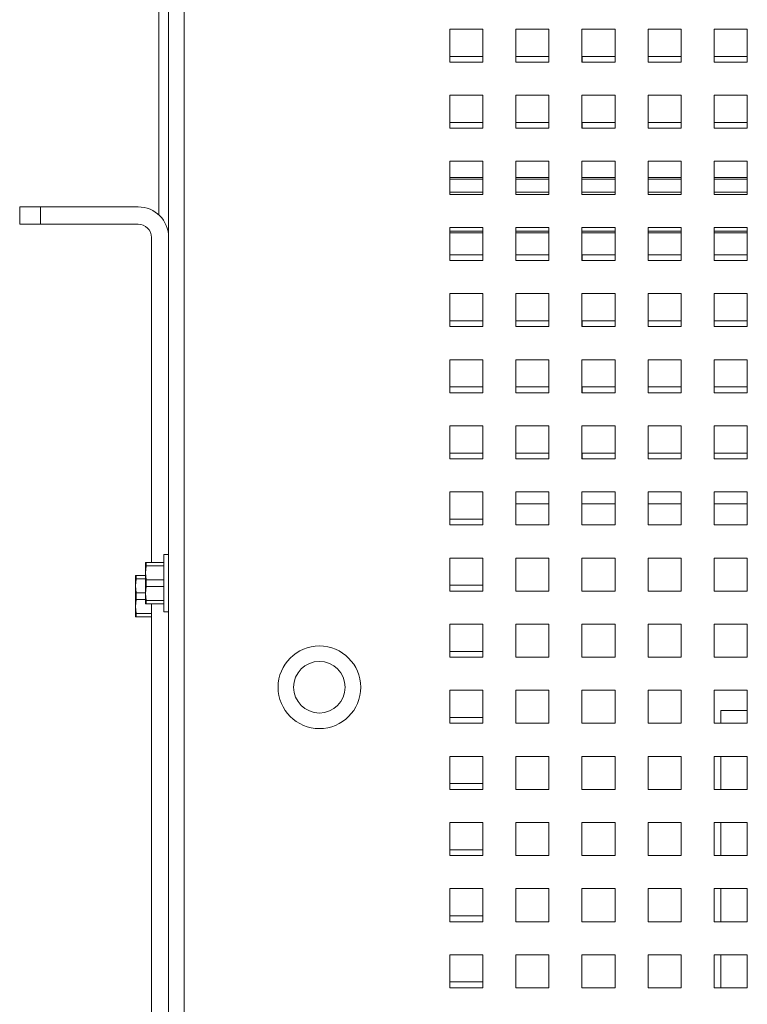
# Paper-space layout '3' of a CAD drawing. Header units: inches. Extents: x 1 to 109, y 1 to 85.
# Tile 48 of 107: x 46.85 to 50.52, y 19.48 to 24.45. Entities that reach past the tile are written whole.
import ezdxf

# ---------------------------------------------------------------- set-up
doc = ezdxf.new("R2010")
doc.units = ezdxf.units.IN
doc.header["$MEASUREMENT"] = 0

psp = doc.layouts.new('3')

# ---------------------------------------------------------------- linework, layer by layer
at = {"color": 7, "linetype": 'Continuous', "lineweight": 15, "ltscale": 5}
for p, q in [((47.6007, 27.8159), (47.6007, 14.5867)), ((47.6796, 27.7992), (47.6796, 14.5867)), ((47.5509, 26.8207), (47.5509, 23.4627)), ((49.184, 24.3992), (49.0174, 24.3992)), ((49.0174, 24.3992), (49.0174, 24.2326)), ((49.184, 24.2326), (49.184, 24.3992)), ((49.5174, 24.3992), (49.3507, 24.3992)), ((49.3507, 24.3992), (49.3507, 24.2326)), ((49.5174, 24.2326), (49.5174, 24.3992)), ((49.8507, 24.3992), (49.684, 24.3992)), ((49.684, 24.3992), (49.684, 24.2326)), ((49.8507, 24.2326), (49.8507, 24.3992)), ((50.184, 24.3992), (50.0174, 24.3992)), ((50.0174, 24.3992), (50.0174, 24.2326)), ((50.184, 24.2326), (50.184, 24.3992)), ((50.5174, 24.3992), (50.3507, 24.3992)), ((50.3507, 24.3992), (50.3507, 24.2326)), ((50.5174, 24.2326), (50.5174, 24.3992)), ((49.0174, 24.2326), (49.184, 24.2326)), ((49.184, 24.2617), (49.0175, 24.2617)), ((49.0175, 24.2617), (49.0175, 24.2326)), ((49.3507, 24.2326), (49.5174, 24.2326)), ((49.5174, 24.2617), (49.3509, 24.2617)), ((49.3509, 24.2617), (49.3509, 24.2326)), ((49.684, 24.2326), (49.8507, 24.2326)), ((49.8507, 24.2617), (49.6842, 24.2617)), ((49.6842, 24.2617), (49.6842, 24.2326)), ((50.0174, 24.2326), (50.184, 24.2326)), ((50.184, 24.2617), (50.0175, 24.2617)), ((50.0175, 24.2617), (50.0175, 24.2326)), ((50.3507, 24.2326), (50.5174, 24.2326)), ((50.5174, 24.2617), (50.3509, 24.2617)), ((50.3509, 24.2617), (50.3509, 24.2326)), ((49.184, 24.0659), (49.0174, 24.0659)), ((49.0174, 24.0659), (49.0174, 23.8992)), ((49.184, 23.8992), (49.184, 24.0659)), ((49.5174, 24.0659), (49.3507, 24.0659)), ((49.3507, 24.0659), (49.3507, 23.8992)), ((49.5174, 23.8992), (49.5174, 24.0659)), ((49.8507, 24.0659), (49.684, 24.0659)), ((49.684, 24.0659), (49.684, 23.8992)), ((49.8507, 23.8992), (49.8507, 24.0659)), ((50.184, 24.0659), (50.0174, 24.0659)), ((50.0174, 24.0659), (50.0174, 23.8992)), ((50.184, 23.8992), (50.184, 24.0659)), ((50.5174, 24.0659), (50.3507, 24.0659)), ((50.3507, 24.0659), (50.3507, 23.8992)), ((50.5174, 23.8992), (50.5174, 24.0659)), ((49.184, 23.9284), (49.0175, 23.9284)), ((49.0175, 23.9284), (49.0175, 23.8992)), ((49.5174, 23.9284), (49.3509, 23.9284)), ((49.3509, 23.9284), (49.3509, 23.8992)), ((49.8507, 23.9284), (49.6842, 23.9284)), ((49.6842, 23.9284), (49.6842, 23.8992)), ((50.184, 23.9284), (50.0175, 23.9284)), ((50.0175, 23.9284), (50.0175, 23.8992)), ((50.5174, 23.9284), (50.3509, 23.9284)), ((50.3509, 23.9284), (50.3509, 23.8992)), ((49.0174, 23.8992), (49.184, 23.8992)), ((49.3507, 23.8992), (49.5174, 23.8992)), ((49.684, 23.8992), (49.8507, 23.8992)), ((50.0174, 23.8992), (50.184, 23.8992)), ((50.3507, 23.8992), (50.5174, 23.8992)), ((49.184, 23.7326), (49.0174, 23.7326)), ((49.0174, 23.7326), (49.0174, 23.5659)), ((49.184, 23.5659), (49.184, 23.7326)), ((49.3507, 23.7326), (49.3507, 23.5659)), ((49.5174, 23.7326), (49.3507, 23.7326)), ((49.5174, 23.5659), (49.5174, 23.7326)), ((49.8507, 23.7326), (49.684, 23.7326)), ((49.684, 23.7326), (49.684, 23.5659)), ((49.8507, 23.5659), (49.8507, 23.7326)), ((50.184, 23.7326), (50.0174, 23.7326)), ((50.0174, 23.7326), (50.0174, 23.5659)), ((50.184, 23.5659), (50.184, 23.7326)), ((50.5174, 23.7326), (50.3507, 23.7326)), ((50.3507, 23.7326), (50.3507, 23.5659)), ((50.5174, 23.5659), (50.5174, 23.7326)), ((49.184, 23.6517), (49.0174, 23.6517)), ((49.5174, 23.6517), (49.3507, 23.6517)), ((49.8507, 23.6517), (49.684, 23.6517)), ((50.184, 23.6517), (50.0174, 23.6517)), ((50.5174, 23.6517), (50.3507, 23.6517)), ((49.0174, 23.5659), (49.184, 23.5659)), ((49.3507, 23.5659), (49.5174, 23.5659)), ((49.684, 23.5659), (49.8507, 23.5659)), ((50.0174, 23.5659), (50.184, 23.5659)), ((50.3507, 23.5659), (50.5174, 23.5659)), ((46.8499, 23.416), (46.8499, 23.5031)), ((46.8499, 23.5031), (46.954, 23.5031)), ((46.954, 23.5031), (46.954, 23.416)), ((47.4469, 23.5031), (46.954, 23.5031)), ((46.954, 23.416), (46.8499, 23.416)), ((46.954, 23.416), (47.4469, 23.416)), ((49.184, 23.3992), (49.0174, 23.3992)), ((49.0174, 23.3992), (49.0174, 23.2326)), ((49.184, 23.2326), (49.184, 23.3992)), ((49.3507, 23.3992), (49.3507, 23.2326)), ((49.5174, 23.3992), (49.3507, 23.3992)), ((49.5174, 23.2326), (49.5174, 23.3992)), ((49.8507, 23.3992), (49.684, 23.3992)), ((49.684, 23.3992), (49.684, 23.2326)), ((49.8507, 23.2326), (49.8507, 23.3992)), ((50.184, 23.3992), (50.0174, 23.3992)), ((50.0174, 23.3992), (50.0174, 23.2326)), ((50.184, 23.2326), (50.184, 23.3992)), ((50.5174, 23.3992), (50.3507, 23.3992)), ((50.3507, 23.3992), (50.3507, 23.2326)), ((50.5174, 23.2326), (50.5174, 23.3992)), ((47.5135, 23.3493), (47.5135, 21.7099)), ((49.0174, 23.3717), (49.184, 23.3717)), ((49.3507, 23.3717), (49.5174, 23.3717)), ((49.684, 23.3717), (49.8507, 23.3717)), ((50.0174, 23.3717), (50.184, 23.3717)), ((50.3507, 23.3717), (50.5174, 23.3717)), ((49.0174, 23.2326), (49.184, 23.2326)), ((49.184, 23.2617), (49.0175, 23.2617)), ((49.0175, 23.2617), (49.0175, 23.2326)), ((49.3507, 23.2326), (49.5174, 23.2326)), ((49.5174, 23.2617), (49.3509, 23.2617)), ((49.3509, 23.2617), (49.3509, 23.2326)), ((49.684, 23.2326), (49.8507, 23.2326)), ((49.8507, 23.2617), (49.6842, 23.2617)), ((49.6842, 23.2617), (49.6842, 23.2326)), ((50.0174, 23.2326), (50.184, 23.2326)), ((50.184, 23.2617), (50.0175, 23.2617)), ((50.0175, 23.2617), (50.0175, 23.2326)), ((50.3507, 23.2326), (50.5174, 23.2326)), ((50.5174, 23.2617), (50.3509, 23.2617)), ((50.3509, 23.2617), (50.3509, 23.2326)), ((49.184, 23.0659), (49.0174, 23.0659)), ((49.0174, 23.0659), (49.0174, 22.8992)), ((49.184, 22.8992), (49.184, 23.0659)), ((49.3507, 23.0659), (49.3507, 22.8992)), ((49.5174, 23.0659), (49.3507, 23.0659)), ((49.5174, 22.8992), (49.5174, 23.0659)), ((49.684, 23.0659), (49.684, 22.8992)), ((49.8507, 23.0659), (49.684, 23.0659)), ((49.8507, 22.8992), (49.8507, 23.0659)), ((50.184, 23.0659), (50.0174, 23.0659)), ((50.0174, 23.0659), (50.0174, 22.8992)), ((50.184, 22.8992), (50.184, 23.0659)), ((50.5174, 23.0659), (50.3507, 23.0659)), ((50.3507, 23.0659), (50.3507, 22.8992)), ((50.5174, 22.8992), (50.5174, 23.0659)), ((49.0174, 22.8992), (49.184, 22.8992)), ((49.184, 22.9284), (49.0175, 22.9284)), ((49.0175, 22.9284), (49.0175, 22.8992)), ((49.3507, 22.8992), (49.5174, 22.8992)), ((49.5174, 22.9284), (49.3509, 22.9284)), ((49.3509, 22.9284), (49.3509, 22.8992)), ((49.684, 22.8992), (49.8507, 22.8992)), ((49.8507, 22.9284), (49.6842, 22.9284)), ((49.6842, 22.9284), (49.6842, 22.8992)), ((50.0174, 22.8992), (50.184, 22.8992)), ((50.184, 22.9284), (50.0175, 22.9284)), ((50.0175, 22.9284), (50.0175, 22.8992)), ((50.3507, 22.8992), (50.5174, 22.8992)), ((50.5174, 22.9284), (50.3509, 22.9284)), ((50.3509, 22.9284), (50.3509, 22.8992)), ((49.184, 22.7326), (49.0174, 22.7326)), ((49.0174, 22.7326), (49.0174, 22.5659)), ((49.184, 22.5659), (49.184, 22.7326)), ((49.5174, 22.7326), (49.3507, 22.7326)), ((49.3507, 22.7326), (49.3507, 22.5659)), ((49.5174, 22.5659), (49.5174, 22.7326)), ((49.8507, 22.7326), (49.684, 22.7326)), ((49.684, 22.7326), (49.684, 22.5659)), ((49.8507, 22.5659), (49.8507, 22.7326)), ((50.184, 22.7326), (50.0174, 22.7326)), ((50.0174, 22.7326), (50.0174, 22.5659)), ((50.184, 22.5659), (50.184, 22.7326)), ((50.5174, 22.7326), (50.3507, 22.7326)), ((50.3507, 22.7326), (50.3507, 22.5659)), ((50.5174, 22.5659), (50.5174, 22.7326)), ((49.184, 22.5951), (49.0175, 22.5951)), ((49.0175, 22.5951), (49.0175, 22.5659)), ((49.5174, 22.5951), (49.3509, 22.5951)), ((49.3509, 22.5951), (49.3509, 22.5659)), ((49.8507, 22.5951), (49.6842, 22.5951)), ((49.6842, 22.5951), (49.6842, 22.5659)), ((50.184, 22.5951), (50.0175, 22.5951)), ((50.0175, 22.5951), (50.0175, 22.5659)), ((50.5174, 22.5951), (50.3509, 22.5951)), ((50.3509, 22.5951), (50.3509, 22.5659)), ((49.0174, 22.5659), (49.184, 22.5659)), ((49.3507, 22.5659), (49.5174, 22.5659)), ((49.684, 22.5659), (49.8507, 22.5659)), ((50.0174, 22.5659), (50.184, 22.5659)), ((50.3507, 22.5659), (50.5174, 22.5659)), ((49.184, 22.3992), (49.0174, 22.3992)), ((49.0174, 22.3992), (49.0174, 22.2326)), ((49.184, 22.2326), (49.184, 22.3992)), ((49.5174, 22.3992), (49.3507, 22.3992)), ((49.3507, 22.3992), (49.3507, 22.2326)), ((49.5174, 22.2326), (49.5174, 22.3992)), ((49.8507, 22.3992), (49.684, 22.3992)), ((49.684, 22.3992), (49.684, 22.2326)), ((49.8507, 22.2326), (49.8507, 22.3992)), ((50.184, 22.3992), (50.0174, 22.3992)), ((50.0174, 22.3992), (50.0174, 22.2326)), ((50.184, 22.2326), (50.184, 22.3992)), ((50.5174, 22.3992), (50.3507, 22.3992)), ((50.3507, 22.3992), (50.3507, 22.2326)), ((50.5174, 22.2326), (50.5174, 22.3992)), ((49.184, 22.2617), (49.0175, 22.2617)), ((49.0175, 22.2617), (49.0175, 22.2326)), ((49.5174, 22.2617), (49.3509, 22.2617)), ((49.3509, 22.2617), (49.3509, 22.2326)), ((49.8507, 22.2617), (49.6842, 22.2617)), ((49.6842, 22.2617), (49.6842, 22.2326)), ((50.184, 22.2617), (50.0175, 22.2617)), ((50.0175, 22.2617), (50.0175, 22.2326)), ((50.5174, 22.2617), (50.3509, 22.2617)), ((50.3509, 22.2617), (50.3509, 22.2326)), ((49.0174, 22.2326), (49.184, 22.2326)), ((49.3507, 22.2326), (49.5174, 22.2326)), ((49.684, 22.2326), (49.8507, 22.2326)), ((50.0174, 22.2326), (50.184, 22.2326)), ((50.3507, 22.2326), (50.5174, 22.2326)), ((49.184, 22.0659), (49.0174, 22.0659)), ((49.0174, 22.0659), (49.0174, 21.8992)), ((49.184, 21.8992), (49.184, 22.0659)), ((49.5174, 22.0659), (49.3507, 22.0659)), ((49.3507, 22.0659), (49.3507, 21.8992)), ((49.5174, 21.8992), (49.5174, 22.0659)), ((49.8507, 22.0659), (49.684, 22.0659)), ((49.684, 22.0659), (49.684, 21.8992)), ((49.8507, 21.8992), (49.8507, 22.0659)), ((50.184, 22.0659), (50.0174, 22.0659)), ((50.0174, 22.0659), (50.0174, 21.8992)), ((50.184, 21.8992), (50.184, 22.0659)), ((50.5174, 22.0659), (50.3507, 22.0659)), ((50.3507, 22.0659), (50.3507, 21.8992)), ((50.5174, 21.8992), (50.5174, 22.0659)), ((49.5174, 22.0051), (49.3507, 22.0051)), ((49.8507, 22.0051), (49.684, 22.0051)), ((50.184, 22.0051), (50.0174, 22.0051)), ((50.5174, 22.0051), (50.3507, 22.0051)), ((49.0174, 21.8992), (49.184, 21.8992)), ((49.184, 21.9284), (49.0175, 21.9284)), ((49.0175, 21.9284), (49.0175, 21.8992)), ((49.3507, 21.8992), (49.5174, 21.8992)), ((49.684, 21.8992), (49.8507, 21.8992)), ((50.0174, 21.8992), (50.184, 21.8992)), ((50.3507, 21.8992), (50.5174, 21.8992)), ((47.6007, 21.7507), (47.5772, 21.7507)), ((47.5772, 21.7507), (47.5772, 21.4607)), ((47.4836, 21.7099), (47.4832, 21.7091)), ((47.4832, 21.6578), (47.4832, 21.7091)), ((47.4869, 21.6934), (47.4832, 21.6578)), ((47.4836, 21.7099), (47.4869, 21.7099)), ((47.4869, 21.7099), (47.4869, 21.6934)), ((47.4869, 21.7099), (47.5772, 21.7099)), ((47.5772, 21.6934), (47.4869, 21.6934)), ((49.184, 21.7326), (49.0174, 21.7326)), ((49.0174, 21.7326), (49.0174, 21.5659)), ((49.184, 21.5659), (49.184, 21.7326)), ((49.5174, 21.7326), (49.3507, 21.7326)), ((49.3507, 21.7326), (49.3507, 21.5659)), ((49.5174, 21.5659), (49.5174, 21.7326)), ((49.8507, 21.7326), (49.684, 21.7326)), ((49.684, 21.7326), (49.684, 21.5659)), ((49.8507, 21.5659), (49.8507, 21.7326)), ((50.184, 21.7326), (50.0174, 21.7326)), ((50.0174, 21.7326), (50.0174, 21.5659)), ((50.184, 21.5659), (50.184, 21.7326)), ((50.5174, 21.7326), (50.3507, 21.7326)), ((50.3507, 21.7326), (50.3507, 21.5659)), ((50.5174, 21.5659), (50.5174, 21.7326)), ((47.4337, 21.6442), (47.4334, 21.6434)), ((47.4337, 21.6442), (47.437, 21.6442)), ((47.437, 21.6442), (47.437, 21.6278)), ((47.437, 21.6442), (47.4832, 21.6442)), ((47.4832, 21.5536), (47.4832, 21.6578)), ((47.4832, 21.6578), (47.4869, 21.6222)), ((47.4334, 21.5921), (47.4334, 21.6434)), ((47.437, 21.6278), (47.4334, 21.5921)), ((47.4832, 21.6278), (47.437, 21.6278)), ((47.4869, 21.6222), (47.4869, 21.5893)), ((47.4869, 21.6222), (47.5772, 21.6222)), ((49.184, 21.5951), (49.0175, 21.5951)), ((49.0175, 21.5951), (49.0175, 21.5659)), ((47.4334, 21.488), (47.4334, 21.5921)), ((47.4334, 21.5921), (47.437, 21.5565)), ((47.437, 21.5565), (47.437, 21.5236)), ((47.437, 21.5565), (47.4832, 21.5565)), ((47.4869, 21.5893), (47.4832, 21.5536)), ((47.4832, 21.5536), (47.4869, 21.518)), ((47.4832, 21.5024), (47.4832, 21.5536)), ((47.5772, 21.5893), (47.4869, 21.5893)), ((49.0174, 21.5659), (49.184, 21.5659)), ((49.3507, 21.5659), (49.5174, 21.5659)), ((49.684, 21.5659), (49.8507, 21.5659)), ((50.0174, 21.5659), (50.184, 21.5659)), ((50.3507, 21.5659), (50.5174, 21.5659)), ((47.437, 21.5236), (47.4334, 21.488)), ((47.4832, 21.5236), (47.437, 21.5236)), ((47.4832, 21.5024), (47.4836, 21.5016)), ((47.4869, 21.5016), (47.4836, 21.5016)), ((47.4869, 21.518), (47.5772, 21.518)), ((47.4869, 21.518), (47.4869, 21.5016)), ((47.5772, 21.5016), (47.4869, 21.5016)), ((47.5135, 21.5016), (47.5135, 18.6073)), ((47.4334, 21.488), (47.437, 21.4523)), ((47.4334, 21.4367), (47.4334, 21.488)), ((47.437, 21.4523), (47.5135, 21.4523)), ((47.437, 21.4523), (47.437, 21.4359)), ((47.5772, 21.4607), (47.6007, 21.4607)), ((47.4334, 21.4367), (47.4337, 21.4359)), ((47.437, 21.4359), (47.4337, 21.4359)), ((47.5135, 21.4359), (47.437, 21.4359)), ((49.184, 21.3992), (49.0174, 21.3992)), ((49.0174, 21.3992), (49.0174, 21.2326)), ((49.184, 21.2326), (49.184, 21.3992)), ((49.5174, 21.3992), (49.3507, 21.3992)), ((49.3507, 21.3992), (49.3507, 21.2326)), ((49.5174, 21.2326), (49.5174, 21.3992)), ((49.8507, 21.3992), (49.684, 21.3992)), ((49.684, 21.3992), (49.684, 21.2326)), ((49.8507, 21.2326), (49.8507, 21.3992)), ((50.184, 21.3992), (50.0174, 21.3992)), ((50.0174, 21.3992), (50.0174, 21.2326)), ((50.184, 21.2326), (50.184, 21.3992)), ((50.5174, 21.3992), (50.3507, 21.3992)), ((50.3507, 21.3992), (50.3507, 21.2326)), ((50.5174, 21.2326), (50.5174, 21.3992)), ((49.184, 21.2617), (49.0175, 21.2617)), ((49.0175, 21.2617), (49.0175, 21.2326)), ((49.0174, 21.2326), (49.184, 21.2326)), ((49.3507, 21.2326), (49.5174, 21.2326)), ((49.684, 21.2326), (49.8507, 21.2326)), ((50.0174, 21.2326), (50.184, 21.2326)), ((50.3507, 21.2326), (50.5174, 21.2326)), ((49.184, 21.0659), (49.0174, 21.0659)), ((49.0174, 21.0659), (49.0174, 20.8992)), ((49.184, 20.8992), (49.184, 21.0659)), ((49.5174, 21.0659), (49.3507, 21.0659)), ((49.3507, 21.0659), (49.3507, 20.8992)), ((49.5174, 20.8992), (49.5174, 21.0659)), ((49.8507, 21.0659), (49.684, 21.0659)), ((49.684, 21.0659), (49.684, 20.8992)), ((49.8507, 20.8992), (49.8507, 21.0659)), ((50.184, 21.0659), (50.0174, 21.0659)), ((50.0174, 21.0659), (50.0174, 20.8992)), ((50.184, 20.8992), (50.184, 21.0659)), ((50.5174, 21.0659), (50.3507, 21.0659)), ((50.3507, 21.0659), (50.3507, 20.8992)), ((50.5174, 20.8992), (50.5174, 21.0659)), ((50.3832, 20.8992), (50.3832, 20.9634)), ((50.3832, 20.9634), (50.5174, 20.9634)), ((49.0174, 20.8992), (49.184, 20.8992)), ((49.184, 20.9284), (49.0175, 20.9284)), ((49.0175, 20.9284), (49.0175, 20.8992)), ((49.3507, 20.8992), (49.5174, 20.8992)), ((49.684, 20.8992), (49.8507, 20.8992)), ((50.0174, 20.8992), (50.184, 20.8992)), ((50.3507, 20.8992), (50.5174, 20.8992)), ((49.184, 20.7326), (49.0174, 20.7326)), ((49.0174, 20.7326), (49.0174, 20.5659)), ((49.184, 20.5659), (49.184, 20.7326)), ((49.5174, 20.7326), (49.3507, 20.7326)), ((49.3507, 20.7326), (49.3507, 20.5659)), ((49.5174, 20.5659), (49.5174, 20.7326)), ((49.8507, 20.7326), (49.684, 20.7326)), ((49.684, 20.7326), (49.684, 20.5659)), ((49.8507, 20.5659), (49.8507, 20.7326)), ((50.0174, 20.7326), (50.0174, 20.5659)), ((50.184, 20.7326), (50.0174, 20.7326)), ((50.184, 20.5659), (50.184, 20.7326)), ((50.5174, 20.7326), (50.3507, 20.7326)), ((50.3507, 20.7326), (50.3507, 20.5659)), ((50.3832, 20.5659), (50.3832, 20.7326)), ((50.5174, 20.5659), (50.5174, 20.7326)), ((49.0174, 20.5659), (49.184, 20.5659)), ((49.184, 20.5951), (49.0175, 20.5951)), ((49.0175, 20.5951), (49.0175, 20.5659)), ((49.3507, 20.5659), (49.5174, 20.5659)), ((49.684, 20.5659), (49.8507, 20.5659)), ((50.0174, 20.5659), (50.184, 20.5659)), ((50.3507, 20.5659), (50.5174, 20.5659)), ((49.184, 20.3992), (49.0174, 20.3992)), ((49.0174, 20.3992), (49.0174, 20.2326)), ((49.184, 20.2326), (49.184, 20.3992)), ((49.5174, 20.3992), (49.3507, 20.3992)), ((49.3507, 20.3992), (49.3507, 20.2326)), ((49.5174, 20.2326), (49.5174, 20.3992)), ((49.8507, 20.3992), (49.684, 20.3992)), ((49.684, 20.3992), (49.684, 20.2326)), ((49.8507, 20.2326), (49.8507, 20.3992)), ((50.0174, 20.3992), (50.0174, 20.2326)), ((50.184, 20.3992), (50.0174, 20.3992)), ((50.184, 20.2326), (50.184, 20.3992)), ((50.5174, 20.3992), (50.3507, 20.3992)), ((50.3507, 20.3992), (50.3507, 20.2326)), ((50.3832, 20.2326), (50.3832, 20.3992)), ((50.5174, 20.2326), (50.5174, 20.3992)), ((49.184, 20.2617), (49.0175, 20.2617)), ((49.0175, 20.2617), (49.0175, 20.2326)), ((49.0174, 20.2326), (49.184, 20.2326)), ((49.3507, 20.2326), (49.5174, 20.2326)), ((49.684, 20.2326), (49.8507, 20.2326)), ((50.0174, 20.2326), (50.184, 20.2326)), ((50.3507, 20.2326), (50.5174, 20.2326)), ((49.184, 20.0659), (49.0174, 20.0659)), ((49.0174, 20.0659), (49.0174, 19.8992)), ((49.184, 19.8992), (49.184, 20.0659)), ((49.5174, 20.0659), (49.3507, 20.0659)), ((49.3507, 20.0659), (49.3507, 19.8992)), ((49.5174, 19.8992), (49.5174, 20.0659)), ((49.8507, 20.0659), (49.684, 20.0659)), ((49.684, 20.0659), (49.684, 19.8992)), ((49.8507, 19.8992), (49.8507, 20.0659)), ((50.184, 20.0659), (50.0174, 20.0659)), ((50.0174, 20.0659), (50.0174, 19.8992)), ((50.184, 19.8992), (50.184, 20.0659)), ((50.5174, 20.0659), (50.3507, 20.0659)), ((50.3507, 20.0659), (50.3507, 19.8992)), ((50.3832, 19.8992), (50.3832, 20.0659)), ((50.5174, 19.8992), (50.5174, 20.0659)), ((49.184, 19.9284), (49.0175, 19.9284)), ((49.0175, 19.9284), (49.0175, 19.8992)), ((49.0174, 19.8992), (49.184, 19.8992)), ((49.3507, 19.8992), (49.5174, 19.8992)), ((49.684, 19.8992), (49.8507, 19.8992)), ((50.0174, 19.8992), (50.184, 19.8992)), ((50.3507, 19.8992), (50.5174, 19.8992)), ((49.184, 19.7326), (49.0174, 19.7326)), ((49.0174, 19.7326), (49.0174, 19.5659)), ((49.184, 19.5659), (49.184, 19.7326)), ((49.5174, 19.7326), (49.3507, 19.7326)), ((49.3507, 19.7326), (49.3507, 19.5659)), ((49.5174, 19.5659), (49.5174, 19.7326)), ((49.8507, 19.7326), (49.684, 19.7326)), ((49.684, 19.7326), (49.684, 19.5659)), ((49.8507, 19.5659), (49.8507, 19.7326)), ((50.0174, 19.7326), (50.0174, 19.5659)), ((50.184, 19.7326), (50.0174, 19.7326)), ((50.184, 19.5659), (50.184, 19.7326)), ((50.5174, 19.7326), (50.3507, 19.7326)), ((50.3507, 19.7326), (50.3507, 19.5659)), ((50.3832, 19.5659), (50.3832, 19.7326)), ((50.5174, 19.5659), (50.5174, 19.7326)), ((49.0174, 19.5659), (49.184, 19.5659)), ((49.184, 19.5951), (49.0175, 19.5951)), ((49.0175, 19.5951), (49.0175, 19.5659)), ((49.3507, 19.5659), (49.5174, 19.5659)), ((49.684, 19.5659), (49.8507, 19.5659)), ((50.0174, 19.5659), (50.184, 19.5659)), ((50.3507, 19.5659), (50.5174, 19.5659))]:
    psp.add_line(p, q, dxfattribs=at)
at = {"color": 8, "linetype": 'Continuous', "lineweight": 15, "ltscale": 5}
for p, q in [((49.184, 23.6434), (49.0174, 23.6434)), ((49.5174, 23.6434), (49.3507, 23.6434)), ((49.8507, 23.6434), (49.684, 23.6434)), ((50.184, 23.6434), (50.0174, 23.6434)), ((50.5174, 23.6434), (50.3507, 23.6434)), ((49.184, 23.5778), (49.0174, 23.5778)), ((49.5174, 23.5778), (49.3507, 23.5778)), ((49.8507, 23.5778), (49.684, 23.5778)), ((50.184, 23.5778), (50.0174, 23.5778)), ((50.5174, 23.5778), (50.3507, 23.5778)), ((49.0174, 23.3801), (49.184, 23.3801)), ((49.3507, 23.3801), (49.5174, 23.3801)), ((49.684, 23.3801), (49.8507, 23.3801)), ((50.0174, 23.3801), (50.184, 23.3801)), ((50.3507, 23.3801), (50.5174, 23.3801))]:
    psp.add_line(p, q, dxfattribs=at)
at = {"color": 7, "linetype": 'Continuous', "lineweight": 15, "ltscale": 25}
for centre, radius in [((48.3607, 21.0809), 0.2083), ((48.3605, 21.0812), 0.13)]:
    psp.add_circle(centre, radius, dxfattribs=at)
for radius in [0.1538, 0.0667]:
    psp.add_arc((47.4469, 23.3493), radius, 0, 90, dxfattribs=at)

doc.saveas('drawing.dxf')
